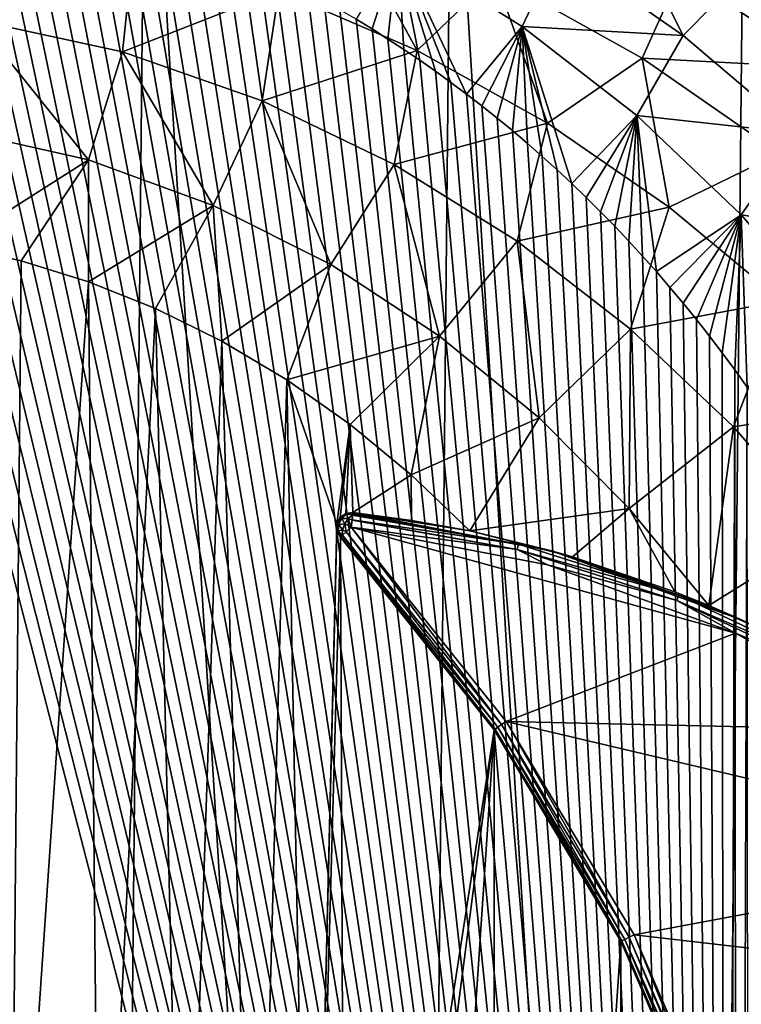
# Model space of a CAD drawing. Extents: x 0 to 500, y -78 to 1006.
# Tile 58 of 256: x 103 to 113, y -34 to -21. Entities that reach past the tile are written whole.
import ezdxf

# ---------------------------------------------------------------- set-up
doc = ezdxf.new("R2010")
doc.units = 0
doc.header["$LTSCALE"] = 65.185185
for name, color, linetype in [('252', 7, 'CONTINUOUS'), ('253', 7, 'CONTINUOUS'), ('257', 7, 'CONTINUOUS'), ('296', 7, 'CONTINUOUS'), ('298', 7, 'CONTINUOUS'), ('299', 7, 'CONTINUOUS'), ('312', 7, 'CONTINUOUS'), ('326', 7, 'CONTINUOUS'), ('328', 7, 'CONTINUOUS'), ('330', 7, 'CONTINUOUS'), ('331', 7, 'CONTINUOUS'), ('354', 7, 'CONTINUOUS'), ('365', 7, 'CONTINUOUS'), ('378', 7, 'CONTINUOUS')]:
    doc.layers.add(name, color=color, linetype=linetype)

msp = doc.modelspace()

# ---------------------------------------------------------------- linework, layer by layer
at = {"layer": '252', "color": 7, "linetype": 'CONTINUOUS'}
for points in [[(100.604, -16.006), (100, -76), (104.242, -75.699), (100.604, -16.006)], [(100.604, -16.006), (104.242, -75.699), (104.839, -16.393), (100.604, -16.006)], [(104.242, -75.699), (108.399, -74.8), (104.839, -16.393), (104.242, -75.699)], [(108.399, -74.8), (108.977, -17.375), (104.839, -16.393), (108.399, -74.8)], [(108.399, -74.8), (112.387, -73.323), (108.977, -17.375), (108.399, -74.8)], [(112.387, -73.323), (112.935, -18.932), (108.977, -17.375), (112.387, -73.323)], [(112.387, -73.323), (116.127, -71.297), (112.935, -18.932), (112.387, -73.323)]]:
    msp.add_3dface(points, dxfattribs=at)
at = {"layer": '253', "color": 7, "linetype": 'CONTINUOUS'}
for points in [[(103.151, -24.393, -19), (103, -40.3, -19), (102.241, -24.188, -19), (103.151, -24.393, -19)], [(104.063, -24.676, -19), (103, -40.3, -19), (103.151, -24.393, -19), (104.063, -24.676, -19)], [(104.216, -40.46, -19), (103, -40.3, -19), (104.063, -24.676, -19), (104.216, -40.46, -19)], [(104.971, -25.039, -19), (104.216, -40.46, -19), (104.063, -24.676, -19), (104.971, -25.039, -19)], [(105.35, -40.93, -19), (104.216, -40.46, -19), (104.971, -25.039, -19), (105.35, -40.93, -19)], [(105.868, -25.482, -19), (105.35, -40.93, -19), (104.971, -25.039, -19), (105.868, -25.482, -19)], [(106.323, -41.677, -19), (105.35, -40.93, -19), (105.868, -25.482, -19), (106.323, -41.677, -19)], [(106.75, -26.005, -19), (106.323, -41.677, -19), (105.868, -25.482, -19), (106.75, -26.005, -19)], [(107.07, -42.65, -19), (106.323, -41.677, -19), (106.75, -26.005, -19), (107.07, -42.65, -19)], [(107.427, -27.954, -19), (107.07, -42.65, -19), (106.75, -26.005, -19), (107.427, -27.954, -19)], [(107.608, -26.609, -19), (107.427, -27.954, -19), (106.75, -26.005, -19), (107.608, -26.609, -19)], [(107.471, -27.869, -19), (107.427, -27.954, -19), (107.608, -26.609, -19), (107.471, -27.869, -19)], [(107.549, -27.813, -19), (107.471, -27.869, -19), (107.608, -26.609, -19), (107.549, -27.813, -19)], [(107.644, -27.801, -19), (107.549, -27.813, -19), (107.608, -26.609, -19), (107.644, -27.801, -19)], [(108.435, -27.292, -19), (107.644, -27.801, -19), (107.608, -26.609, -19), (108.435, -27.292, -19)], [(108.438, -27.908, -19), (107.644, -27.801, -19), (108.435, -27.292, -19), (108.438, -27.908, -19)], [(109.226, -28.052, -19), (108.438, -27.908, -19), (108.435, -27.292, -19), (109.226, -28.052, -19)], [(107.428, -28.05, -19), (107.07, -42.65, -19), (107.427, -27.954, -19), (107.428, -28.05, -19)], [(107.474, -28.135, -19), (107.07, -42.65, -19), (107.428, -28.05, -19), (107.474, -28.135, -19)], [(107.54, -43.784, -19), (107.07, -42.65, -19), (107.474, -28.135, -19), (107.54, -43.784, -19)], [(109.557, -30.744, -19), (107.54, -43.784, -19), (107.474, -28.135, -19), (109.557, -30.744, -19)], [(107.7, -45, -19), (109.557, -30.744, -19), (107.474, -61.865, -19), (107.7, -45, -19)], [(107.474, -61.865, -19), (109.557, -30.744, -19), (109.557, -59.256, -19), (107.474, -61.865, -19)], [(107.7, -45, -19), (107.54, -43.784, -19), (109.557, -30.744, -19), (107.7, -45, -19)], [(109.557, -30.744, -19), (111.273, -33.607, -19), (109.557, -59.256, -19), (109.557, -30.744, -19)], [(109.557, -59.256, -19), (111.273, -33.607, -19), (111.273, -56.393, -19), (109.557, -59.256, -19)], [(111.273, -33.607, -19), (112.593, -36.673, -19), (111.273, -56.393, -19), (111.273, -33.607, -19)]]:
    msp.add_3dface(points, dxfattribs=at)
at = {"layer": '257', "color": 7, "linetype": 'CONTINUOUS'}
for points in [[(102.631, -19.709, -17.813), (104.675, -20.114, -17.807), (102.543, -21.134, -18.467), (102.631, -19.709, -17.813)], [(106.642, -20.734, -17.796), (107.455, -19.611, -16.888), (108.514, -21.546, -17.778), (106.642, -20.734, -17.796)], [(107.455, -19.611, -16.888), (109.568, -20.532, -16.852), (108.514, -21.546, -17.778), (107.455, -19.611, -16.888)], [(102.543, -21.134, -18.467), (104.675, -20.114, -17.807), (104.523, -21.565, -18.464), (102.543, -21.134, -18.467)], [(104.675, -20.114, -17.807), (106.642, -20.734, -17.796), (104.523, -21.565, -18.464), (104.675, -20.114, -17.807)], [(108.514, -21.546, -17.778), (109.568, -20.532, -16.852), (110.279, -22.529, -17.754), (108.514, -21.546, -17.778)], [(111.56, -21.648, -16.804), (109.568, -20.532, -16.852), (112.08, -20.492, -15.643), (111.56, -21.648, -16.804)], [(109.568, -20.532, -16.852), (111.56, -21.648, -16.804), (110.279, -22.529, -17.754), (109.568, -20.532, -16.852)], [(111.56, -21.648, -16.804), (112.08, -20.492, -15.643), (114.064, -21.78, -15.551), (111.56, -21.648, -16.804)], [(112.08, -20.492, -15.643), (114.496, -20.741, -14.167), (114.064, -21.78, -15.551), (112.08, -20.492, -15.643)], [(104.523, -21.565, -18.464), (106.642, -20.734, -17.796), (106.417, -22.226, -18.459), (104.523, -21.565, -18.464)], [(106.642, -20.734, -17.796), (108.514, -21.546, -17.778), (106.417, -22.226, -18.459), (106.642, -20.734, -17.796)], [(102.293, -22.627, -18.867), (102.543, -21.134, -18.467), (104.062, -23.028, -18.866), (102.293, -22.627, -18.867)], [(102.543, -21.134, -18.467), (104.523, -21.565, -18.464), (104.062, -23.028, -18.866), (102.543, -21.134, -18.467)], [(104.062, -23.028, -18.866), (104.523, -21.565, -18.464), (105.752, -23.642, -18.865), (104.062, -23.028, -18.866)], [(104.523, -21.565, -18.464), (106.417, -22.226, -18.459), (105.752, -23.642, -18.865), (104.523, -21.565, -18.464)], [(106.417, -22.226, -18.459), (108.514, -21.546, -17.778), (108.204, -23.088, -18.45), (106.417, -22.226, -18.459)], [(108.514, -21.546, -17.778), (110.279, -22.529, -17.754), (108.204, -23.088, -18.45), (108.514, -21.546, -17.778)], [(110.279, -22.529, -17.754), (111.56, -21.648, -16.804), (111.928, -23.665, -17.724), (110.279, -22.529, -17.754)], [(111.56, -21.648, -16.804), (113.42, -22.939, -16.744), (111.928, -23.665, -17.724), (111.56, -21.648, -16.804)], [(113.42, -22.939, -16.744), (111.56, -21.648, -16.804), (114.064, -21.78, -15.551), (113.42, -22.939, -16.744)], [(105.752, -23.642, -18.865), (106.417, -22.226, -18.459), (107.343, -24.445, -18.863), (105.752, -23.642, -18.865)], [(106.417, -22.226, -18.459), (108.204, -23.088, -18.45), (107.343, -24.445, -18.863), (106.417, -22.226, -18.459)], [(108.204, -23.088, -18.45), (110.279, -22.529, -17.754), (109.87, -24.127, -18.438), (108.204, -23.088, -18.45)], [(110.279, -22.529, -17.754), (111.928, -23.665, -17.724), (109.87, -24.127, -18.438), (110.279, -22.529, -17.754)], [(102.241, -24.188, -19), (102.293, -22.627, -18.867), (104.062, -23.028, -18.866), (102.241, -24.188, -19)], [(103.151, -24.393, -19), (102.241, -24.188, -19), (104.062, -23.028, -18.866), (103.151, -24.393, -19)], [(104.063, -24.676, -19), (103.151, -24.393, -19), (104.062, -23.028, -18.866), (104.063, -24.676, -19)], [(104.063, -24.676, -19), (104.062, -23.028, -18.866), (105.752, -23.642, -18.865), (104.063, -24.676, -19)], [(111.928, -23.665, -17.724), (113.42, -22.939, -16.744), (113.453, -24.934, -17.689), (111.928, -23.665, -17.724)], [(107.343, -24.445, -18.863), (108.204, -23.088, -18.45), (108.818, -25.413, -18.86), (107.343, -24.445, -18.863)], [(108.204, -23.088, -18.45), (109.87, -24.127, -18.438), (108.818, -25.413, -18.86), (108.204, -23.088, -18.45)], [(104.971, -25.039, -19), (104.063, -24.676, -19), (105.752, -23.642, -18.865), (104.971, -25.039, -19)], [(105.868, -25.482, -19), (104.971, -25.039, -19), (105.752, -23.642, -18.865), (105.868, -25.482, -19)], [(105.868, -25.482, -19), (105.752, -23.642, -18.865), (107.343, -24.445, -18.863), (105.868, -25.482, -19)], [(109.87, -24.127, -18.438), (111.928, -23.665, -17.724), (111.404, -25.32, -18.423), (109.87, -24.127, -18.438)], [(111.928, -23.665, -17.724), (113.453, -24.934, -17.689), (111.404, -25.32, -18.423), (111.928, -23.665, -17.724)], [(108.818, -25.413, -18.86), (109.87, -24.127, -18.438), (110.168, -26.521, -18.856), (108.818, -25.413, -18.86)], [(109.87, -24.127, -18.438), (111.404, -25.32, -18.423), (110.168, -26.521, -18.856), (109.87, -24.127, -18.438)], [(106.75, -26.005, -19), (105.868, -25.482, -19), (107.343, -24.445, -18.863), (106.75, -26.005, -19)], [(106.75, -26.005, -19), (107.343, -24.445, -18.863), (108.818, -25.413, -18.86), (106.75, -26.005, -19)], [(111.404, -25.32, -18.423), (113.453, -24.934, -17.689), (112.798, -26.643, -18.406), (111.404, -25.32, -18.423)], [(113.453, -24.934, -17.689), (114.847, -26.318, -17.648), (112.798, -26.643, -18.406), (113.453, -24.934, -17.689)], [(110.168, -26.521, -18.856), (111.404, -25.32, -18.423), (111.384, -27.746, -18.852), (110.168, -26.521, -18.856)], [(111.404, -25.32, -18.423), (112.798, -26.643, -18.406), (111.384, -27.746, -18.852), (111.404, -25.32, -18.423)], [(107.608, -26.609, -19), (106.75, -26.005, -19), (108.818, -25.413, -18.86), (107.608, -26.609, -19)], [(108.435, -27.292, -19), (107.608, -26.609, -19), (108.818, -25.413, -18.86), (108.435, -27.292, -19)], [(108.435, -27.292, -19), (108.818, -25.413, -18.86), (110.168, -26.521, -18.856), (108.435, -27.292, -19)], [(112.798, -26.643, -18.406), (114.847, -26.318, -17.648), (114.047, -28.073, -18.385), (112.798, -26.643, -18.406)], [(109.226, -28.052, -19), (108.435, -27.292, -19), (110.168, -26.521, -18.856), (109.226, -28.052, -19)], [(109.226, -28.052, -19), (110.168, -26.521, -18.856), (111.384, -27.746, -18.852), (109.226, -28.052, -19)], [(111.384, -27.746, -18.852), (112.798, -26.643, -18.406), (112.466, -29.062, -18.846), (111.384, -27.746, -18.852)], [(112.798, -26.643, -18.406), (114.047, -28.073, -18.385), (112.466, -29.062, -18.846), (112.798, -26.643, -18.406)], [(109.226, -28.052, -19), (111.384, -27.746, -18.852), (110.619, -28.401, -18.971), (109.226, -28.052, -19)], [(110.619, -28.401, -18.971), (111.384, -27.746, -18.852), (112.003, -28.874, -18.886), (110.619, -28.401, -18.971)], [(111.384, -27.746, -18.852), (112.466, -29.062, -18.846), (112.003, -28.874, -18.886), (111.384, -27.746, -18.852)], [(112.466, -29.062, -18.846), (114.047, -28.073, -18.385), (113.367, -29.474, -18.752), (112.466, -29.062, -18.846)]]:
    msp.add_3dface(points, dxfattribs=at)
at = {"layer": '296', "color": 7, "linetype": 'CONTINUOUS'}
for points in [[(109.721, -30.63, -20), (107.622, -28, -20), (112.824, -29.437, -20), (109.721, -30.63, -20)], [(112.824, -29.437, -20), (107.622, -28, -20), (110.28, -28.512, -20), (112.824, -29.437, -20)], [(115.19, -30.753, -20), (109.721, -30.63, -20), (112.824, -29.437, -20), (115.19, -30.753, -20)], [(111.453, -33.519, -20), (109.721, -30.63, -20), (117.319, -32.425, -20), (111.453, -33.519, -20)], [(117.319, -32.425, -20), (109.721, -30.63, -20), (115.19, -30.753, -20), (117.319, -32.425, -20)], [(119.158, -34.411, -20), (111.453, -33.519, -20), (117.319, -32.425, -20), (119.158, -34.411, -20)], [(112.781, -36.607, -20), (111.453, -33.519, -20), (119.158, -34.411, -20), (112.781, -36.607, -20)]]:
    msp.add_3dface(points, dxfattribs=at)
at = {"layer": '298', "color": 7, "linetype": 'CONTINUOUS'}
for points in [[(109.557, -30.744, -19), (107.474, -28.135, -19), (109.557, -30.744, -19.8), (109.557, -30.744, -19)], [(109.557, -30.744, -19.8), (107.474, -28.135, -19), (107.474, -28.135, -19.8), (109.557, -30.744, -19.8)], [(111.273, -33.607, -19), (109.557, -30.744, -19), (109.557, -30.744, -19.8), (111.273, -33.607, -19)], [(111.275, -33.61, -19.8), (111.273, -33.607, -19), (109.557, -30.744, -19.8), (111.275, -33.61, -19.8)], [(112.593, -36.673, -19), (111.273, -33.607, -19), (112.593, -36.673, -19.8), (112.593, -36.673, -19)], [(112.593, -36.673, -19.8), (111.273, -33.607, -19), (111.275, -33.61, -19.8), (112.593, -36.673, -19.8)]]:
    msp.add_3dface(points, dxfattribs=at)
at = {"layer": '299', "color": 7, "linetype": 'CONTINUOUS'}
for points in [[(107.644, -27.801, -19), (108.438, -27.908, -19), (107.644, -27.801, -19.8), (107.644, -27.801, -19)], [(108.438, -27.908, -19), (109.226, -28.052, -19), (107.644, -27.801, -19.8), (108.438, -27.908, -19)], [(107.644, -27.801, -19.8), (109.226, -28.052, -19), (110.333, -28.319, -19.8), (107.644, -27.801, -19.8)], [(109.226, -28.052, -19), (110.619, -28.401, -18.971), (110.333, -28.319, -19.8), (109.226, -28.052, -19)], [(112.003, -28.874, -18.886), (112.466, -29.062, -18.846), (110.333, -28.319, -19.8), (112.003, -28.874, -18.886)], [(110.333, -28.319, -19.8), (112.466, -29.062, -18.846), (112.907, -29.255, -19.8), (110.333, -28.319, -19.8)], [(110.619, -28.401, -18.971), (112.003, -28.874, -18.886), (110.333, -28.319, -19.8), (110.619, -28.401, -18.971)], [(112.466, -29.062, -18.846), (113.367, -29.474, -18.752), (112.907, -29.255, -19.8), (112.466, -29.062, -18.846)]]:
    msp.add_3dface(points, dxfattribs=at)
at = {"layer": '312', "color": 7, "linetype": 'CONTINUOUS'}
for points in [[(107.471, -27.869, -19), (107.549, -27.813, -19), (107.471, -27.869, -19.8), (107.471, -27.869, -19)], [(107.471, -27.869, -19.8), (107.549, -27.813, -19), (107.549, -27.813, -19.8), (107.471, -27.869, -19.8)], [(107.549, -27.813, -19), (107.644, -27.801, -19), (107.549, -27.813, -19.8), (107.549, -27.813, -19)], [(107.644, -27.801, -19), (107.644, -27.801, -19.8), (107.549, -27.813, -19.8), (107.644, -27.801, -19)], [(107.427, -27.954, -19), (107.471, -27.869, -19), (107.427, -27.954, -19.8), (107.427, -27.954, -19)], [(107.427, -27.954, -19.8), (107.471, -27.869, -19), (107.471, -27.869, -19.8), (107.427, -27.954, -19.8)], [(107.428, -28.05, -19), (107.427, -27.954, -19), (107.428, -28.05, -19.8), (107.428, -28.05, -19)], [(107.428, -28.05, -19.8), (107.427, -27.954, -19), (107.427, -27.954, -19.8), (107.428, -28.05, -19.8)], [(107.474, -28.135, -19), (107.428, -28.05, -19), (107.474, -28.135, -19.8), (107.474, -28.135, -19)], [(107.474, -28.135, -19.8), (107.428, -28.05, -19), (107.428, -28.05, -19.8), (107.474, -28.135, -19.8)]]:
    msp.add_3dface(points, dxfattribs=at)
at = {"layer": '326', "color": 7, "linetype": 'CONTINUOUS'}
for points in [[(107.622, -28, -20), (109.658, -30.673, -19.985), (107.553, -28.063, -19.977), (107.622, -28, -20)], [(107.622, -28, -20), (109.721, -30.63, -20), (109.658, -30.673, -19.985), (107.622, -28, -20)], [(109.557, -30.744, -19.8), (107.474, -28.135, -19.8), (107.478, -28.131, -19.844), (109.557, -30.744, -19.8)], [(107.481, -28.129, -19.858), (109.557, -30.744, -19.8), (107.478, -28.131, -19.844), (107.481, -28.129, -19.858)], [(107.497, -28.114, -19.906), (109.569, -30.735, -19.877), (107.481, -28.129, -19.858), (107.497, -28.114, -19.906)], [(109.569, -30.735, -19.877), (109.557, -30.744, -19.8), (107.481, -28.129, -19.858), (109.569, -30.735, -19.877)], [(107.502, -28.109, -19.917), (109.569, -30.735, -19.877), (107.497, -28.114, -19.906), (107.502, -28.109, -19.917)], [(107.553, -28.063, -19.977), (109.605, -30.71, -19.941), (107.502, -28.109, -19.917), (107.553, -28.063, -19.977)], [(109.605, -30.71, -19.941), (109.569, -30.735, -19.877), (107.502, -28.109, -19.917), (109.605, -30.71, -19.941)], [(109.658, -30.673, -19.985), (109.605, -30.71, -19.941), (107.553, -28.063, -19.977), (109.658, -30.673, -19.985)], [(109.721, -30.63, -20), (111.385, -33.554, -19.985), (109.658, -30.673, -19.985), (109.721, -30.63, -20)], [(109.721, -30.63, -20), (111.453, -33.519, -20), (111.385, -33.554, -19.985), (109.721, -30.63, -20)], [(111.275, -33.61, -19.8), (109.557, -30.744, -19.8), (109.569, -30.735, -19.877), (111.275, -33.61, -19.8)], [(109.605, -30.71, -19.941), (111.288, -33.603, -19.877), (109.569, -30.735, -19.877), (109.605, -30.71, -19.941)], [(111.288, -33.603, -19.877), (111.275, -33.61, -19.8), (109.569, -30.735, -19.877), (111.288, -33.603, -19.877)], [(109.658, -30.673, -19.985), (111.327, -33.583, -19.941), (109.605, -30.71, -19.941), (109.658, -30.673, -19.985)], [(111.327, -33.583, -19.941), (111.288, -33.603, -19.877), (109.605, -30.71, -19.941), (111.327, -33.583, -19.941)], [(111.385, -33.554, -19.985), (111.327, -33.583, -19.941), (109.658, -30.673, -19.985), (111.385, -33.554, -19.985)], [(111.288, -33.603, -19.877), (111.327, -33.583, -19.941), (112.618, -36.665, -19.9), (111.288, -33.603, -19.877)], [(111.327, -33.583, -19.941), (111.385, -33.554, -19.985), (112.687, -36.64, -19.973), (111.327, -33.583, -19.941)], [(112.618, -36.665, -19.9), (111.327, -33.583, -19.941), (112.687, -36.64, -19.973), (112.618, -36.665, -19.9)], [(111.385, -33.554, -19.985), (111.453, -33.519, -20), (112.711, -36.631, -19.986), (111.385, -33.554, -19.985)], [(112.687, -36.64, -19.973), (111.385, -33.554, -19.985), (112.711, -36.631, -19.986), (112.687, -36.64, -19.973)], [(111.453, -33.519, -20), (112.781, -36.607, -20), (112.711, -36.631, -19.986), (111.453, -33.519, -20)], [(112.593, -36.673, -19.8), (111.275, -33.61, -19.8), (111.288, -33.603, -19.877), (112.593, -36.673, -19.8)], [(112.593, -36.673, -19.8), (111.288, -33.603, -19.877), (112.599, -36.671, -19.852), (112.593, -36.673, -19.8)], [(112.599, -36.671, -19.852), (111.288, -33.603, -19.877), (112.618, -36.665, -19.9), (112.599, -36.671, -19.852)]]:
    msp.add_3dface(points, dxfattribs=at)
at = {"layer": '328', "color": 7, "linetype": 'CONTINUOUS'}
msp.add_3dface([(112.781, -36.607, -20), (119.158, -34.411, -20), (119.175, -34.462, -19.993), (112.781, -36.607, -20)], dxfattribs=at)
at = {"layer": '330', "color": 7, "linetype": 'CONTINUOUS'}
for points in [[(109.885, -28.229, -19.9), (107.633, -27.9, -19.973), (107.64, -27.839, -19.917), (109.885, -28.229, -19.9)], [(107.641, -27.831, -19.906), (109.885, -28.229, -19.9), (107.64, -27.839, -19.917), (107.641, -27.831, -19.906)], [(110.333, -28.319, -19.8), (107.641, -27.826, -19.898), (107.643, -27.809, -19.858), (110.333, -28.319, -19.8)], [(110.333, -28.319, -19.8), (109.885, -28.229, -19.9), (107.641, -27.826, -19.898), (110.333, -28.319, -19.8)], [(107.641, -27.826, -19.898), (109.885, -28.229, -19.9), (107.641, -27.831, -19.906), (107.641, -27.826, -19.898)], [(107.644, -27.801, -19.8), (110.333, -28.319, -19.8), (107.643, -27.806, -19.844), (107.644, -27.801, -19.8)], [(107.643, -27.806, -19.844), (110.333, -28.319, -19.8), (107.643, -27.809, -19.858), (107.643, -27.806, -19.844)], [(109.867, -28.301, -19.973), (107.622, -28, -20), (107.632, -27.907, -19.977), (109.867, -28.301, -19.973)], [(110.28, -28.512, -20), (107.622, -28, -20), (109.867, -28.301, -19.973), (110.28, -28.512, -20)], [(107.633, -27.9, -19.973), (109.867, -28.301, -19.973), (107.632, -27.907, -19.977), (107.633, -27.9, -19.973)], [(109.867, -28.301, -19.973), (107.633, -27.9, -19.973), (109.885, -28.229, -19.9), (109.867, -28.301, -19.973)], [(112.056, -28.923, -19.9), (109.867, -28.301, -19.973), (109.885, -28.229, -19.9), (112.056, -28.923, -19.9)], [(110.333, -28.319, -19.8), (112.056, -28.923, -19.9), (109.885, -28.229, -19.9), (110.333, -28.319, -19.8)], [(112.029, -28.991, -19.973), (110.28, -28.512, -20), (109.867, -28.301, -19.973), (112.029, -28.991, -19.973)], [(112.029, -28.991, -19.973), (109.867, -28.301, -19.973), (112.056, -28.923, -19.9), (112.029, -28.991, -19.973)], [(110.333, -28.319, -19.8), (112.907, -29.255, -19.8), (112.056, -28.923, -19.9), (110.333, -28.319, -19.8)], [(112.824, -29.437, -20), (110.28, -28.512, -20), (112.029, -28.991, -19.973), (112.824, -29.437, -20)], [(114.117, -29.897, -19.9), (112.029, -28.991, -19.973), (112.056, -28.923, -19.9), (114.117, -29.897, -19.9)], [(112.907, -29.255, -19.8), (114.117, -29.897, -19.9), (112.056, -28.923, -19.9), (112.907, -29.255, -19.8)], [(114.082, -29.961, -19.973), (112.824, -29.437, -20), (112.029, -28.991, -19.973), (114.082, -29.961, -19.973)], [(114.082, -29.961, -19.973), (112.029, -28.991, -19.973), (114.117, -29.897, -19.9), (114.082, -29.961, -19.973)], [(115.19, -30.753, -20), (112.824, -29.437, -20), (114.082, -29.961, -19.973), (115.19, -30.753, -20)]]:
    msp.add_3dface(points, dxfattribs=at)
at = {"layer": '331', "color": 7, "linetype": 'CONTINUOUS'}
for points in [[(107.471, -27.869, -19.8), (107.549, -27.813, -19.8), (107.559, -27.826, -19.878), (107.471, -27.869, -19.8)], [(107.492, -27.883, -19.897), (107.471, -27.869, -19.8), (107.559, -27.826, -19.878), (107.492, -27.883, -19.897)], [(107.492, -27.883, -19.897), (107.559, -27.826, -19.878), (107.581, -27.881, -19.956), (107.492, -27.883, -19.897)], [(107.549, -27.813, -19.8), (107.644, -27.801, -19.8), (107.643, -27.806, -19.844), (107.549, -27.813, -19.8)], [(107.549, -27.813, -19.8), (107.643, -27.806, -19.844), (107.559, -27.826, -19.878), (107.549, -27.813, -19.8)], [(107.643, -27.806, -19.844), (107.641, -27.831, -19.906), (107.559, -27.826, -19.878), (107.643, -27.806, -19.844)], [(107.559, -27.826, -19.878), (107.641, -27.831, -19.906), (107.581, -27.881, -19.956), (107.559, -27.826, -19.878)], [(107.641, -27.831, -19.906), (107.632, -27.907, -19.977), (107.581, -27.881, -19.956), (107.641, -27.831, -19.906)], [(107.633, -27.9, -19.973), (107.632, -27.907, -19.977), (107.641, -27.831, -19.906), (107.633, -27.9, -19.973)], [(107.633, -27.9, -19.973), (107.641, -27.831, -19.906), (107.64, -27.839, -19.917), (107.633, -27.9, -19.973)], [(107.641, -27.826, -19.898), (107.641, -27.831, -19.906), (107.643, -27.806, -19.844), (107.641, -27.826, -19.898)], [(107.641, -27.826, -19.898), (107.643, -27.806, -19.844), (107.643, -27.809, -19.858), (107.641, -27.826, -19.898)], [(107.427, -27.954, -19.8), (107.471, -27.869, -19.8), (107.451, -27.963, -19.897), (107.427, -27.954, -19.8)], [(107.428, -28.05, -19.8), (107.427, -27.954, -19.8), (107.445, -28.051, -19.878), (107.428, -28.05, -19.8)], [(107.445, -28.051, -19.878), (107.427, -27.954, -19.8), (107.451, -27.963, -19.897), (107.445, -28.051, -19.878)], [(107.445, -28.051, -19.878), (107.451, -27.963, -19.897), (107.502, -28.037, -19.956), (107.445, -28.051, -19.878)], [(107.451, -27.963, -19.897), (107.471, -27.869, -19.8), (107.492, -27.883, -19.897), (107.451, -27.963, -19.897)], [(107.451, -27.963, -19.897), (107.492, -27.883, -19.897), (107.533, -27.954, -19.973), (107.451, -27.963, -19.897)], [(107.451, -27.963, -19.897), (107.533, -27.954, -19.973), (107.502, -28.037, -19.956), (107.451, -27.963, -19.897)], [(107.492, -27.883, -19.897), (107.581, -27.881, -19.956), (107.533, -27.954, -19.973), (107.492, -27.883, -19.897)], [(107.533, -27.954, -19.973), (107.553, -28.063, -19.977), (107.502, -28.037, -19.956), (107.533, -27.954, -19.973)], [(107.581, -27.881, -19.956), (107.622, -28, -20), (107.533, -27.954, -19.973), (107.581, -27.881, -19.956)], [(107.622, -28, -20), (107.553, -28.063, -19.977), (107.533, -27.954, -19.973), (107.622, -28, -20)], [(107.632, -27.907, -19.977), (107.622, -28, -20), (107.581, -27.881, -19.956), (107.632, -27.907, -19.977)], [(107.474, -28.135, -19.8), (107.428, -28.05, -19.8), (107.478, -28.131, -19.844), (107.474, -28.135, -19.8)], [(107.478, -28.131, -19.844), (107.428, -28.05, -19.8), (107.445, -28.051, -19.878), (107.478, -28.131, -19.844)], [(107.497, -28.114, -19.906), (107.445, -28.051, -19.878), (107.502, -28.037, -19.956), (107.497, -28.114, -19.906)], [(107.497, -28.114, -19.906), (107.481, -28.129, -19.858), (107.445, -28.051, -19.878), (107.497, -28.114, -19.906)], [(107.481, -28.129, -19.858), (107.478, -28.131, -19.844), (107.445, -28.051, -19.878), (107.481, -28.129, -19.858)], [(107.502, -28.109, -19.917), (107.497, -28.114, -19.906), (107.502, -28.037, -19.956), (107.502, -28.109, -19.917)], [(107.553, -28.063, -19.977), (107.502, -28.109, -19.917), (107.502, -28.037, -19.956), (107.553, -28.063, -19.977)]]:
    msp.add_3dface(points, dxfattribs=at)
at = {"layer": '354', "color": 7, "linetype": 'CONTINUOUS'}
for points in [[(100.544, -19.005, 20), (88, -66, 20), (112.685, -66, 20), (100.544, -19.005, 20)], [(100.765, -19.012, 20), (100.544, -19.005, 20), (112.685, -66, 20), (100.765, -19.012, 20)], [(100.986, -19.022, 20), (100.765, -19.012, 20), (112.685, -66, 20), (100.986, -19.022, 20)], [(101.208, -19.035, 20), (100.986, -19.022, 20), (112.685, -66, 20), (101.208, -19.035, 20)], [(101.431, -19.053, 20), (101.208, -19.035, 20), (112.685, -66, 20), (101.431, -19.053, 20)], [(101.654, -19.074, 20), (101.431, -19.053, 20), (112.685, -66, 20), (101.654, -19.074, 20)], [(101.877, -19.099, 20), (101.654, -19.074, 20), (112.685, -66, 20), (101.877, -19.099, 20)], [(102.101, -19.128, 20), (101.877, -19.099, 20), (112.685, -66, 20), (102.101, -19.128, 20)], [(102.325, -19.16, 20), (102.101, -19.128, 20), (112.685, -66, 20), (102.325, -19.16, 20)], [(102.549, -19.196, 20), (102.325, -19.16, 20), (112.685, -66, 20), (102.549, -19.196, 20)], [(102.774, -19.237, 20), (102.549, -19.196, 20), (112.685, -66, 20), (102.774, -19.237, 20)], [(102.999, -19.28, 20), (102.774, -19.237, 20), (112.685, -66, 20), (102.999, -19.28, 20)], [(103.224, -19.328, 20), (102.999, -19.28, 20), (112.685, -66, 20), (103.224, -19.328, 20)], [(103.449, -19.38, 20), (103.224, -19.328, 20), (112.685, -66, 20), (103.449, -19.38, 20)], [(103.674, -19.436, 20), (103.449, -19.38, 20), (112.685, -66, 20), (103.674, -19.436, 20)], [(103.899, -19.495, 20), (103.674, -19.436, 20), (112.685, -66, 20), (103.899, -19.495, 20)], [(104.124, -19.559, 20), (103.899, -19.495, 20), (112.685, -66, 20), (104.124, -19.559, 20)], [(104.35, -19.626, 20), (104.124, -19.559, 20), (112.685, -66, 20), (104.35, -19.626, 20)], [(104.575, -19.698, 20), (104.35, -19.626, 20), (112.685, -66, 20), (104.575, -19.698, 20)], [(104.8, -19.773, 20), (104.575, -19.698, 20), (112.685, -66, 20), (104.8, -19.773, 20)], [(105.024, -19.853, 20), (104.8, -19.773, 20), (112.685, -66, 20), (105.024, -19.853, 20)], [(105.249, -19.936, 20), (105.024, -19.853, 20), (112.685, -66, 20), (105.249, -19.936, 20)], [(105.473, -20.023, 20), (105.249, -19.936, 20), (112.685, -66, 20), (105.473, -20.023, 20)], [(105.697, -20.115, 20), (105.473, -20.023, 20), (112.685, -66, 20), (105.697, -20.115, 20)], [(105.92, -20.211, 20), (105.697, -20.115, 20), (112.685, -66, 20), (105.92, -20.211, 20)], [(106.143, -20.31, 20), (105.92, -20.211, 20), (112.685, -66, 20), (106.143, -20.31, 20)], [(106.366, -20.414, 20), (106.143, -20.31, 20), (112.685, -66, 20), (106.366, -20.414, 20)], [(106.588, -20.522, 20), (106.366, -20.414, 20), (112.685, -66, 20), (106.588, -20.522, 20)], [(106.809, -20.634, 20), (106.588, -20.522, 20), (112.685, -66, 20), (106.809, -20.634, 20)], [(107.029, -20.75, 20), (106.809, -20.634, 20), (112.685, -66, 20), (107.029, -20.75, 20)], [(107.249, -20.87, 20), (107.029, -20.75, 20), (112.685, -66, 20), (107.249, -20.87, 20)], [(107.468, -20.994, 20), (107.249, -20.87, 20), (112.685, -66, 20), (107.468, -20.994, 20)], [(107.686, -21.122, 20), (107.468, -20.994, 20), (112.685, -66, 20), (107.686, -21.122, 20)], [(107.903, -21.254, 20), (107.686, -21.122, 20), (112.685, -66, 20), (107.903, -21.254, 20)], [(108.119, -21.391, 20), (107.903, -21.254, 20), (112.685, -66, 20), (108.119, -21.391, 20)], [(108.334, -21.532, 20), (108.119, -21.391, 20), (112.685, -66, 20), (108.334, -21.532, 20)], [(108.548, -21.676, 20), (108.334, -21.532, 20), (112.685, -66, 20), (108.548, -21.676, 20)], [(108.761, -21.825, 20), (108.548, -21.676, 20), (112.685, -66, 20), (108.761, -21.825, 20)], [(108.972, -21.978, 20), (108.761, -21.825, 20), (112.685, -66, 20), (108.972, -21.978, 20)], [(109.182, -22.135, 20), (108.972, -21.978, 20), (112.685, -66, 20), (109.182, -22.135, 20)], [(109.39, -22.296, 20), (109.182, -22.135, 20), (112.685, -66, 20), (109.39, -22.296, 20)], [(109.597, -22.461, 20), (109.39, -22.296, 20), (112.685, -66, 20), (109.597, -22.461, 20)], [(109.803, -22.63, 20), (109.597, -22.461, 20), (112.685, -66, 20), (109.803, -22.63, 20)], [(110.007, -22.803, 20), (109.803, -22.63, 20), (112.685, -66, 20), (110.007, -22.803, 20)], [(110.209, -22.981, 20), (110.007, -22.803, 20), (112.685, -66, 20), (110.209, -22.981, 20)], [(110.409, -23.162, 20), (110.209, -22.981, 20), (112.685, -66, 20), (110.409, -23.162, 20)], [(110.607, -23.347, 20), (110.409, -23.162, 20), (112.685, -66, 20), (110.607, -23.347, 20)], [(110.803, -23.536, 20), (110.607, -23.347, 20), (112.685, -66, 20), (110.803, -23.536, 20)], [(110.998, -23.729, 20), (110.803, -23.536, 20), (112.685, -66, 20), (110.998, -23.729, 20)], [(111.19, -23.926, 20), (110.998, -23.729, 20), (112.685, -66, 20), (111.19, -23.926, 20)], [(111.38, -24.127, 20), (111.19, -23.926, 20), (112.685, -66, 20), (111.38, -24.127, 20)], [(111.568, -24.332, 20), (111.38, -24.127, 20), (112.685, -66, 20), (111.568, -24.332, 20)], [(111.754, -24.54, 20), (111.568, -24.332, 20), (112.685, -66, 20), (111.754, -24.54, 20)], [(111.937, -24.753, 20), (111.754, -24.54, 20), (112.685, -66, 20), (111.937, -24.753, 20)], [(112.118, -24.969, 20), (111.937, -24.753, 20), (112.685, -66, 20), (112.118, -24.969, 20)], [(112.296, -25.189, 20), (112.118, -24.969, 20), (112.685, -66, 20), (112.296, -25.189, 20)], [(112.472, -25.412, 20), (112.296, -25.189, 20), (112.685, -66, 20), (112.472, -25.412, 20)], [(112.645, -25.64, 20), (112.472, -25.412, 20), (112.685, -66, 20), (112.645, -25.64, 20)], [(112.816, -25.871, 20), (112.645, -25.64, 20), (112.685, -66, 20), (112.816, -25.871, 20)], [(112.853, -65.761, 20), (112.816, -25.871, 20), (112.685, -66, 20), (112.853, -65.761, 20)], [(112.984, -26.106, 20), (112.816, -25.871, 20), (112.853, -65.761, 20), (112.984, -26.106, 20)], [(113.02, -65.519, 20), (112.984, -26.106, 20), (112.853, -65.761, 20), (113.02, -65.519, 20)]]:
    msp.add_3dface(points, dxfattribs=at)
at = {"layer": '365', "color": 7, "linetype": 'CONTINUOUS'}
for points in [[(110.435, -20.168, 19.563), (112.118, -21.344, 19.535), (111.104, -19.322, 19.024), (110.435, -20.168, 19.563)], [(111.104, -19.322, 19.024), (112.118, -21.344, 19.535), (112.934, -20.513, 18.961), (111.104, -19.322, 19.024)], [(107.686, -21.122, 20), (107.903, -21.254, 20), (108.254, -20.17, 19.896), (107.686, -21.122, 20)], [(107.903, -21.254, 20), (108.119, -21.391, 20), (108.254, -20.17, 19.896), (107.903, -21.254, 20)], [(108.119, -21.391, 20), (108.334, -21.532, 20), (108.254, -20.17, 19.896), (108.119, -21.391, 20)], [(108.254, -20.17, 19.896), (109.935, -21.218, 19.89), (110.435, -20.168, 19.563), (108.254, -20.17, 19.896)], [(108.334, -21.532, 20), (108.548, -21.676, 20), (108.254, -20.17, 19.896), (108.334, -21.532, 20)], [(108.548, -21.676, 20), (108.761, -21.825, 20), (108.254, -20.17, 19.896), (108.548, -21.676, 20)], [(108.761, -21.825, 20), (108.972, -21.978, 20), (108.254, -20.17, 19.896), (108.761, -21.825, 20)], [(108.972, -21.978, 20), (109.182, -22.135, 20), (108.254, -20.17, 19.896), (108.972, -21.978, 20)], [(108.254, -20.17, 19.896), (109.182, -22.135, 20), (109.935, -21.218, 19.89), (108.254, -20.17, 19.896)], [(110.435, -20.168, 19.563), (109.935, -21.218, 19.89), (112.118, -21.344, 19.535), (110.435, -20.168, 19.563)], [(112.118, -21.344, 19.535), (113.676, -22.663, 19.504), (112.934, -20.513, 18.961), (112.118, -21.344, 19.535)], [(109.182, -22.135, 20), (109.39, -22.296, 20), (109.935, -21.218, 19.89), (109.182, -22.135, 20)], [(109.39, -22.296, 20), (109.597, -22.461, 20), (109.935, -21.218, 19.89), (109.39, -22.296, 20)], [(109.597, -22.461, 20), (109.803, -22.63, 20), (109.935, -21.218, 19.89), (109.597, -22.461, 20)], [(109.803, -22.63, 20), (110.007, -22.803, 20), (109.935, -21.218, 19.89), (109.803, -22.63, 20)], [(110.007, -22.803, 20), (110.209, -22.981, 20), (109.935, -21.218, 19.89), (110.007, -22.803, 20)], [(110.209, -22.981, 20), (110.409, -23.162, 20), (109.935, -21.218, 19.89), (110.209, -22.981, 20)], [(110.409, -23.162, 20), (110.607, -23.347, 20), (109.935, -21.218, 19.89), (110.409, -23.162, 20)], [(109.935, -21.218, 19.89), (110.607, -23.347, 20), (111.487, -22.426, 19.883), (109.935, -21.218, 19.89)], [(109.935, -21.218, 19.89), (111.487, -22.426, 19.883), (112.118, -21.344, 19.535), (109.935, -21.218, 19.89)], [(112.118, -21.344, 19.535), (111.487, -22.426, 19.883), (113.676, -22.663, 19.504), (112.118, -21.344, 19.535)], [(110.607, -23.347, 20), (110.803, -23.536, 20), (111.487, -22.426, 19.883), (110.607, -23.347, 20)], [(110.803, -23.536, 20), (110.998, -23.729, 20), (111.487, -22.426, 19.883), (110.803, -23.536, 20)], [(110.998, -23.729, 20), (111.19, -23.926, 20), (111.487, -22.426, 19.883), (110.998, -23.729, 20)], [(111.19, -23.926, 20), (111.38, -24.127, 20), (111.487, -22.426, 19.883), (111.19, -23.926, 20)], [(111.38, -24.127, 20), (111.568, -24.332, 20), (111.487, -22.426, 19.883), (111.38, -24.127, 20)], [(111.568, -24.332, 20), (111.754, -24.54, 20), (111.487, -22.426, 19.883), (111.568, -24.332, 20)], [(111.487, -22.426, 19.883), (111.754, -24.54, 20), (112.901, -23.77, 19.875), (111.487, -22.426, 19.883)], [(111.487, -22.426, 19.883), (112.901, -23.77, 19.875), (113.676, -22.663, 19.504), (111.487, -22.426, 19.883)], [(113.676, -22.663, 19.504), (112.901, -23.77, 19.875), (115.102, -24.107, 19.471), (113.676, -22.663, 19.504)], [(111.754, -24.54, 20), (111.937, -24.753, 20), (112.901, -23.77, 19.875), (111.754, -24.54, 20)], [(111.937, -24.753, 20), (112.118, -24.969, 20), (112.901, -23.77, 19.875), (111.937, -24.753, 20)], [(112.118, -24.969, 20), (112.296, -25.189, 20), (112.901, -23.77, 19.875), (112.118, -24.969, 20)], [(112.296, -25.189, 20), (112.472, -25.412, 20), (112.901, -23.77, 19.875), (112.296, -25.189, 20)], [(112.472, -25.412, 20), (112.645, -25.64, 20), (112.901, -23.77, 19.875), (112.472, -25.412, 20)], [(112.645, -25.64, 20), (112.816, -25.871, 20), (112.901, -23.77, 19.875), (112.645, -25.64, 20)], [(112.816, -25.871, 20), (112.984, -26.106, 20), (112.901, -23.77, 19.875), (112.816, -25.871, 20)], [(112.901, -23.77, 19.875), (112.984, -26.106, 20), (114.172, -25.228, 19.867), (112.901, -23.77, 19.875)], [(112.901, -23.77, 19.875), (114.172, -25.228, 19.867), (115.102, -24.107, 19.471), (112.901, -23.77, 19.875)]]:
    msp.add_3dface(points, dxfattribs=at)
at = {"layer": '378', "color": 7, "linetype": 'CONTINUOUS'}
for points in [[(100, -76), (100.604, -16.006), (104.242, -75.699), (100, -76)], [(100.604, -16.006), (104.839, -16.393), (104.242, -75.699), (100.604, -16.006)], [(104.839, -16.393), (108.399, -74.8), (104.242, -75.699), (104.839, -16.393)], [(104.839, -16.393), (108.977, -17.375), (108.399, -74.8), (104.839, -16.393)], [(108.977, -17.375), (112.388, -73.323), (108.399, -74.8), (108.977, -17.375)], [(108.977, -17.375), (112.935, -18.932), (112.388, -73.323), (108.977, -17.375)], [(112.935, -18.932), (116.127, -71.297), (112.388, -73.323), (112.935, -18.932)]]:
    msp.add_3dface(points, dxfattribs=at)

doc.saveas('drawing.dxf')
